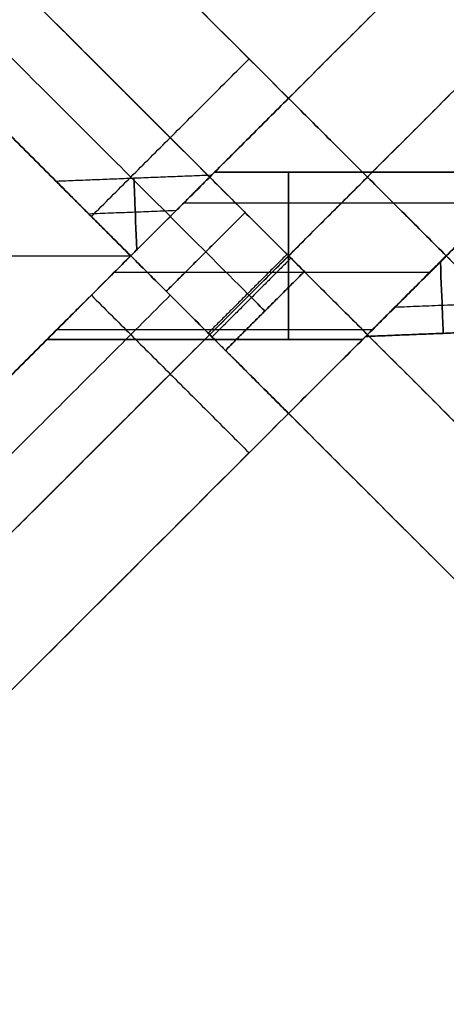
# Model space of a CAD drawing. Header units: millimetres. Extents: x -41 to 130, y -81 to 36.
# Tile 248 of 256: x -16 to -1, y -50 to -14. Entities that reach past the tile are written whole.
import ezdxf

# ---------------------------------------------------------------- set-up
doc = ezdxf.new("R2010")
doc.units = ezdxf.units.MM
doc.layers.add('MADERA', color=7, linetype='Continuous', true_color=0xb06a28)
doc.layers.add('METAL NEGRO', color=7, linetype='Continuous')

msp = doc.modelspace()

# ---------------------------------------------------------------- linework, layer by layer
at = {"layer": 'MADERA', "color": 254, "true_color": 0xcbd2ef, "extrusion": (-0.999219, -0.039502, 0)}
for centre, start, end in [((22.584, -54, 13.117), 98.1768, 261.8232), ((22.584, -54, 2.252), 278.1768, 360), ((22.584, -54, 2.252), 0, 81.8232)]:
    msp.add_arc(centre, 3, start, end, dxfattribs=at)
at = {"layer": 'MADERA', "color": 254, "true_color": 0xcbd2ef, "extrusion": (1, 0, 0)}
for start, end in [(0, 180), (180, 360)]:
    msp.add_arc((-22.87, -54, -6.787), 3, start, end, dxfattribs=at)
at = {"layer": 'MADERA', "color": 254, "true_color": 0xcbd2ef, "extrusion": (-0.707107, -0.707107, 6.12323e-17)}
for centre, start, end in [((9.173, 36.4, 20.971), 270, 0), ((9.173, 80.4, 20.971), 0, 90), ((9.173, 36.4, 20.971), 270, 0), ((9.173, 80.4, 20.971), 0, 90)]:
    msp.add_arc(centre, 3, start, end, dxfattribs=at)
at = {"layer": 'MADERA', "color": 254, "true_color": 0xcbd2ef, "extrusion": (-0.707107, -0.707107, 0)}
for centre, start, end in [((9.173, 36.4, 22.971), 270, 0), ((9.173, 80.4, 22.971), 0, 90)]:
    msp.add_arc(centre, 3, start, end, dxfattribs=at)
at = {"layer": 'MADERA', "color": 254, "true_color": 0xcbd2ef, "extrusion": (0.707107, 0.707107, 6.12323e-17)}
for centre, start, end in [((-9.173, 36.4, -24.971), 180, 270), ((-9.173, 80.4, -24.971), 90, 180), ((-9.173, 80.4, -24.971), 90, 180), ((-9.173, 36.4, -24.971), 180, 270)]:
    msp.add_arc(centre, 3, start, end, dxfattribs=at)
at = {"layer": 'MADERA', "color": 254, "true_color": 0xcbd2ef}
for points in [[(-28, 4, -90), (-6.787, -17.213, -90)], [(11.598, -35.598, 90), (-28, 4, 90)], [(-28, 4), (-6.787, -17.213)], [(-6.787, -17.213, -90), (-28, 4, -90)], [(-28, 4, 90), (11.598, -35.598, 90)], [(-30.828, 1.172, -90), (-9.615, -20.042, -90)], [(8.77, -38.426, 90), (-30.828, 1.172, 90)], [(-33.657, -1.657, -90), (-12.444, -22.87, -90)], [(5.941, -41.255, 90), (-33.657, -1.657, 90)], [(-33.657, -1.657), (-12.444, -22.87)], [(-33.657, -1.657, -90), (-12.444, -22.87, -90)], [(5.941, -41.255, 90), (-33.657, -1.657, 90)], [(-27.434, -2.223, 58.4), (-6.221, -23.436, 58.4)], [(-33.657, -44.083, -90), (5.941, -4.485, -90)], [(5.941, -4.485, -90), (-33.657, -44.083, -90)], [(-25.313, -4.344, 33.4), (-8.342, -21.314, 33.4)], [(-8.342, -21.314, 83.4), (-25.313, -4.344, 83.4)], [(-25.313, -4.344, 33.4), (-8.342, -21.314, 33.4)], [(-8.342, -21.314, 83.4), (-25.313, -4.344, 83.4)], [(5.941, -4.485, 90), (-6.787, -17.213, 90)], [(5.941, -4.485), (-6.787, -17.213)], [(-6.787, -17.213, 90), (5.941, -4.485, 90)], [(-9.757, -22.729, 33.4), (-26.727, -5.758, 33.4)], [(-26.727, -5.758, 83.4), (-9.757, -22.729, 83.4)], [(8.77, -7.314, -90), (-30.828, -46.912, -90)], [(-11.171, -24.143, 33.4), (-28.141, -7.172, 33.4)], [(-28.141, -7.172, 83.4), (-11.171, -24.143, 83.4)], [(-28.141, -7.172, 83.4), (-11.171, -24.143, 83.4)], [(-11.171, -24.143, 33.4), (-28.141, -7.172, 33.4)], [(-3.958, -20.042, 90), (8.77, -7.314, 90)], [(-28, -49.74, -90), (11.598, -10.142, -90)], [(-28, -49.74, -90), (11.598, -10.142, -90)], [(11.598, -10.142, 90), (-1.13, -22.87, 90)], [(11.598, -10.142, 90), (-1.13, -22.87, 90)], [(-13.858, -21.456, 90), (-8.201, -15.799, 90)], [(-8.201, -15.799, 90), (-8.201, -15.799, -90)], [(-6.787, -17.213), (-12.444, -22.87)], [(-12.444, -22.87), (-6.787, -17.213)], [(-12.444, -22.87, -90), (-6.787, -17.213, -90)], [(-12.444, -22.87), (-6.787, -17.213)], [(-6.787, -17.213, -90), (-12.444, -22.87, -90)], [(-12.444, -22.87, -45), (-6.787, -17.213, -45)], [(-6.787, -17.213), (-12.444, -22.87)], [(-6.787, -17.213, 90), (-6.787, -17.213)], [(-6.787, -17.213), (-1.13, -22.87)], [(-6.787, -17.213), (-6.787, -17.213, 90)], [(-6.787, -17.213, 90), (-1.13, -22.87, 90)], [(-1.13, -22.87), (-6.787, -17.213)], [(-6.787, -17.213, 45), (-1.13, -22.87, 45)], [(-1.13, -22.87, 90), (-6.787, -17.213, 90)], [(-6.787, -17.213), (-1.13, -22.87)], [(-6.787, -17.213, -90), (-6.787, -17.213)], [(-6.787, -17.213), (-6.787, -17.213, -90)], [(-1.13, -22.87), (-6.787, -17.213)], [(-9.551, -19.977, -54), (-15.117, -20.197, -54)], [(-9.615, -25.698), (-3.958, -20.042)], [(-9.615, -20.042), (-3.958, -25.698)], [(-9.615, -20.042, -90), (-9.615, -20.042, -54.607)], [(-9.615, -20.042, -53.393), (-9.615, -20.042)], [(-9.615, -20.042), (-3.958, -25.698)], [(-9.615, -25.698), (-3.958, -20.042)], [(1.87, -19.87, -54), (-9.444, -19.87, -54)], [(-9.444, -19.87, -54), (1.87, -19.87, -54)], [(-3.958, -20.042), (-3.958, -20.042, 90)], [(-10.54, -20.967, -51.681), (0.773, -20.967, -51.681)], [(-10.54, -20.967, -56.319), (0.773, -20.967, -56.319)], [(-10.821, -21.247, -51.586), (-13.943, -21.37, -51.586)], [(-10.821, -21.247, -56.414), (-13.943, -21.37, -56.414)], [(-13.858, -21.456, 90), (-13.858, -21.456, 83.4)], [(-13.858, -21.456, 33.4), (-13.858, -21.456, -51.523)], [(-13.858, -21.456, -56.477), (-13.858, -21.456, -90)], [(-8.342, -21.314, 33.4), (-11.171, -24.143, 33.4)], [(-11.171, -24.143, 33.4), (-8.342, -21.314, 33.4)], [(-8.342, -21.314, 83.4), (-11.171, -24.143, 83.4)], [(-11.171, -24.143, 83.4), (-8.342, -21.314, 83.4)], [(-12.444, -22.87, 90), (-33.657, -44.083, 90)], [(-12.444, -22.87), (-33.657, -44.083)], [(-33.657, -44.083, 90), (-12.444, -22.87, 90)], [(-28.354, -38.78, 33.4), (-12.444, -22.87, 33.4)], [(-12.444, -22.87, 83.4), (-28.354, -38.78, 83.4)], [(-12.444, -22.87, 33.4), (-28.354, -38.78, 33.4)], [(-28.354, -38.78, 83.4), (-12.444, -22.87, 83.4)], [(-12.444, -22.87, 33.4), (-9.615, -25.698, 33.4)], [(-9.615, -25.698, 83.4), (-12.444, -22.87, 83.4)], [(-12.444, -22.87, 83.4), (-12.444, -22.87, 90)], [(-12.444, -22.87), (-12.444, -22.87, 33.4)], [(-12.444, -22.87, 90), (-6.787, -28.527, 90)], [(-9.615, -25.698, 33.4), (-12.444, -22.87, 33.4)], [(-12.444, -22.87, 83.4), (-9.615, -25.698, 83.4)], [(-12.444, -22.87, 90), (-12.444, -22.87, 83.4)], [(-6.787, -28.527, 90), (-12.444, -22.87, 90)], [(-12.444, -22.87), (-6.787, -28.527)], [(-12.444, -22.87, 33.4), (-12.444, -22.87)], [(-6.787, -28.527), (-12.444, -22.87)], [(-12.444, -22.87, -90), (-12.444, -22.87, -56.992)], [(-12.444, -22.87), (-6.787, -28.527)], [(-12.444, -22.87, -51.008), (-12.444, -22.87)], [(-12.444, -22.87, -51.008), (-12.444, -22.87)], [(-12.444, -22.87, -90), (-12.444, -22.87, -56.992)], [(-12.444, -22.87), (-6.787, -28.527)], [(-6.842, -22.814, 82.521), (-9.671, -25.643, 82.521)], [(-6.703, -22.954, 34.497), (-9.531, -25.783, 34.497)], [(-1.13, -22.87), (-6.787, -28.527)], [(-1.13, -22.87), (-6.787, -28.527)], [(-6.787, -28.527), (-1.13, -22.87)], [(-1.13, -22.87), (-6.787, -28.527)], [(-6.787, -28.527, -90), (-1.13, -22.87, -90)], [(-6.787, -28.527, -45), (-1.13, -22.87, -45)], [(-1.13, -22.87, -90), (-6.787, -28.527, -90)], [(-1.13, -22.87, 90), (-1.13, -22.87)], [(-1.13, -22.87, 90), (-1.13, -22.87)], [(-1.13, -22.87, -90), (11.598, -35.598, -90)], [(-1.13, -22.87, -56.992), (-1.13, -22.87, -90)], [(-1.13, -22.87), (-1.13, -22.87, -51.008)], [(-1.13, -22.87, -51.008), (-1.13, -22.87)], [(-1.13, -22.87, -90), (-1.13, -22.87, -56.992)], [(11.598, -35.598, -90), (-1.13, -22.87, -90)], [(-13.029, -23.455, -51.058), (-1.715, -23.455, -51.058)], [(-13.029, -23.455, -56.942), (-1.715, -23.455, -56.942)], [(-6.221, -23.436, 36.4), (-9.05, -26.264, 36.4)], [(-9.05, -26.264, 36.4), (-6.221, -23.436, 36.4)], [(-6.221, -23.436, 80.4), (-9.05, -26.264, 80.4)], [(-9.05, -26.264, 58.4), (-6.221, -23.436, 58.4)], [(-9.05, -26.264, 80.4), (-6.221, -23.436, 80.4)], [(-6.221, -23.436, 36.4), (-6.221, -23.436, 80.4)], [(-6.221, -23.436, 36.4), (-6.221, -23.436, 80.4)], [(-26.939, -40.194, 33.4), (-11.029, -24.284, 33.4)], [(-11.029, -24.284, 83.4), (-26.939, -40.194, 83.4)], [(-13.858, -24.284, -90), (-13.858, -24.284, -56.646)], [(-13.858, -24.284, -51.354), (-13.858, -24.284, 33.4)], [(-13.858, -24.284, 83.4), (-13.858, -24.284, 90)], [(-13.858, -24.284, -90), (-8.201, -29.941, -90)], [(0.579, -24.579, -56.237), (-2.98, -24.72, -56.237)], [(0.579, -24.579, -51.763), (-2.98, -24.72, -51.763)], [(-7.635, -24.85, 80.4), (-7.635, -24.85, 36.4)], [(-30.828, -46.912, 90), (-9.615, -25.698, 90)], [(-9.615, -25.698, 58.4), (-27.646, -43.73, 58.4)], [(-9.615, -25.698, 33.4), (-25.525, -41.608, 33.4)], [(-25.525, -41.608, 83.4), (-9.615, -25.698, 83.4)], [(-9.615, -25.698, 83.4), (-25.525, -41.608, 83.4)], [(-25.525, -41.608, 33.4), (-9.615, -25.698, 33.4)], [(-15.089, -25.516, -52.586), (-3.776, -25.516, -52.586)], [(-15.089, -25.516, -55.414), (-3.776, -25.516, -55.414)], [(-9.615, -25.698, 33.4), (-9.615, -25.698, 83.4)], [(-9.615, -25.698, 83.4), (-9.615, -25.698, 33.4)], [(-9.615, -25.698, 90), (-9.615, -25.698, 83.4)], [(-9.615, -25.698, 33.4), (-9.615, -25.698)], [(-9.615, -25.698, 45), (-6.787, -28.527, 45)], [(1.543, -25.543, -54), (-4.023, -25.763, -54)], [(-4.023, -25.763, -54), (1.543, -25.543, -54)], [(-3.958, -25.698), (-3.958, -25.698, -53.393)], [(-3.958, -25.698, -54.607), (-3.958, -25.698, -90)], [(-3.958, -25.698, -90), (8.77, -38.426, -90)], [(-15.444, -25.87, -54), (-4.13, -25.87, -54)], [(-4.13, -25.87, -54), (-15.444, -25.87, -54)], [(-9.05, -26.264, 80.4), (-9.05, -26.264, 36.4)], [(-9.05, -26.264, 80.4), (-9.05, -26.264, 36.4)], [(-6.787, -28.527, 90), (-28, -49.74, 90)], [(-6.787, -28.527), (-28, -49.74)], [(-6.787, -28.527, 90), (-28, -49.74, 90)], [(-6.787, -28.527), (-6.787, -28.527, 90)], [(-6.787, -28.527), (-6.787, -28.527, 90)], [(-6.787, -28.527, -90), (5.941, -41.255, -90)], [(-6.787, -28.527), (-6.787, -28.527, -90)], [(-6.787, -28.527), (5.941, -41.255)], [(-6.787, -28.527), (-6.787, -28.527, -90)], [(-6.787, -28.527, -90), (5.941, -41.255, -90)], [(-8.201, -29.941, -90), (-8.201, -29.941, 90)]]:
    msp.add_open_spline(points, degree=1, dxfattribs=at)
for points, weights in [([(-9.444, -19.87, -54), (-9.444, -19.87, -48), (-15.444, -25.87, -48), (-15.444, -25.87, -54)], [1, 0.333333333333, 0.333333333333, 1]), ([(-15.444, -25.87, -54), (-15.444, -25.87, -48), (-9.444, -19.87, -48), (-9.444, -19.87, -54)], [1, 0.333333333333, 0.333333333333, 1]), ([(-9.444, -19.87, -54), (-9.444, -19.87, -60), (-15.444, -25.87, -60), (-15.444, -25.87, -54)], [1, 0.333333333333, 0.333333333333, 1]), ([(-15.444, -25.87, -54), (-15.444, -25.87, -60), (-9.444, -19.87, -60), (-9.444, -19.87, -54)], [1, 0.333333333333, 0.333333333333, 1]), ([(-12.444, -22.87, -51.008), (-7.033, -17.459, -51.396), (-7.033, -17.459, -56.604), (-12.444, -22.87, -56.992)], [1, 0.382990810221, 0.382990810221, 1]), ([(-12.444, -22.87, -56.992), (-7.033, -17.459, -56.604), (-7.033, -17.459, -51.396), (-12.444, -22.87, -51.008)], [1, 0.382990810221, 0.382990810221, 1]), ([(-4.13, -25.87, -54), (-4.13, -25.87, -48), (1.87, -19.87, -48), (1.87, -19.87, -54)], [1, 0.333333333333, 0.333333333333, 1]), ([(1.87, -19.87, -54), (1.87, -19.87, -60), (-4.13, -25.87, -60), (-4.13, -25.87, -54)], [1, 0.333333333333, 0.333333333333, 1]), ([(-4.13, -25.87, -54), (-4.13, -25.87, -48), (1.87, -19.87, -48), (1.87, -19.87, -54)], [1, 0.333333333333, 0.333333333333, 1]), ([(1.87, -19.87, -54), (1.87, -19.87, -60), (-4.13, -25.87, -60), (-4.13, -25.87, -54)], [1, 0.333333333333, 0.333333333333, 1]), ([(-12.444, -22.87, -56.992), (-17.443, -17.871, -56.604), (-17.443, -17.871, -51.396), (-12.444, -22.87, -51.008)], [1, 0.382990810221, 0.382990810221, 1]), ([(-12.444, -22.87, -56.992), (-17.443, -17.871, -56.604), (-17.443, -17.871, -51.396), (-12.444, -22.87, -51.008)], [1, 0.382990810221, 0.382990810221, 1]), ([(-4.023, -25.763, -54), (-4.023, -25.763, -55.655), (-2.85, -24.59, -56.868), (-1.13, -22.87, -56.992)], [1, 0.821979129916, 0.821979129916, 1]), ([(-1.13, -22.87, -56.992), (-2.85, -24.59, -56.868), (-4.023, -25.763, -55.655), (-4.023, -25.763, -54)], [1, 0.821979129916, 0.821979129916, 1]), ([(-4.023, -25.763, -54), (-4.023, -25.763, -52.345), (-2.85, -24.59, -51.132), (-1.13, -22.87, -51.008)], [1, 0.821979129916, 0.821979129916, 1]), ([(-1.13, -22.87, -51.008), (-2.85, -24.59, -51.132), (-4.023, -25.763, -52.345), (-4.023, -25.763, -54)], [1, 0.821979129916, 0.821979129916, 1]), ([(-1.13, -22.87, -56.992), (0.459, -24.459, -56.868), (1.543, -25.543, -55.655), (1.543, -25.543, -54)], [1, 0.821979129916, 0.821979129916, 1]), ([(-1.13, -22.87, -51.008), (0.459, -24.459, -51.132), (1.543, -25.543, -52.345), (1.543, -25.543, -54)], [1, 0.821979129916, 0.821979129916, 1]), ([(1.543, -25.543, -54), (1.543, -25.543, -55.655), (0.459, -24.459, -56.868), (-1.13, -22.87, -56.992)], [1, 0.821979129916, 0.821979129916, 1]), ([(1.543, -25.543, -54), (1.543, -25.543, -52.345), (0.459, -24.459, -51.132), (-1.13, -22.87, -51.008)], [1, 0.821979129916, 0.821979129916, 1])]:
    msp.add_rational_spline(points, weights, degree=3, dxfattribs=at)
at = {"layer": 'METAL NEGRO', "color": 254, "true_color": 0xcbd2ef}
for points in [[(-12.444, -22.87, 85), (-30.444, -4.87, 85)], [(-30.444, -4.87, 85), (-12.444, -22.87, 85)], [(-30.444, -4.87, -85), (-12.444, -22.87, -85)], [(-30.444, -4.87, -85), (-12.444, -22.87, -85)], [(-23.944, -11.37, -83.5), (-12.444, -22.87, -83.5)], [(-23.944, -11.37, 83.5), (-12.444, -22.87, 83.5)], [(-23.944, -11.37, 83.5), (-12.444, -22.87, 83.5)], [(-12.444, -22.87, -83.5), (-23.944, -11.37, -83.5)], [(-34.144, -22.87, 85), (-12.444, -22.87, 85)], [(-33.711, -22.87, 83.5), (-12.444, -22.87, 83.5)], [(-30.444, -40.87, 85), (-12.444, -22.87, 85)], [(-12.444, -22.87, 85), (-30.444, -40.87, 85)], [(-12.444, -22.87, -85), (-30.444, -40.87, -85)], [(-12.444, -22.87, -85), (-30.444, -40.87, -85)], [(-12.444, -22.87, -83.5), (-23.944, -34.37, -83.5)], [(-12.444, -22.87, 83.5), (-23.944, -34.37, 83.5)], [(-12.444, -22.87, 83.5), (-23.944, -34.37, 83.5)], [(-23.944, -34.37, -83.5), (-12.444, -22.87, -83.5)], [(-19.044, -22.87, -83.5), (-12.444, -22.87, -83.5)], [(-19.044, -22.87, -85), (-12.444, -22.87, -85)], [(-12.444, -22.87, 85), (-12.444, -22.87, 83.5)], [(-12.444, -22.87, 83.5), (-12.444, -22.87, 85)], [(-12.444, -22.87, -83.5), (-12.444, -22.87, -85)], [(-12.444, -22.87, -85), (-12.444, -22.87, -83.5)]]:
    msp.add_open_spline(points, degree=1, dxfattribs=at)

doc.saveas('drawing.dxf')
